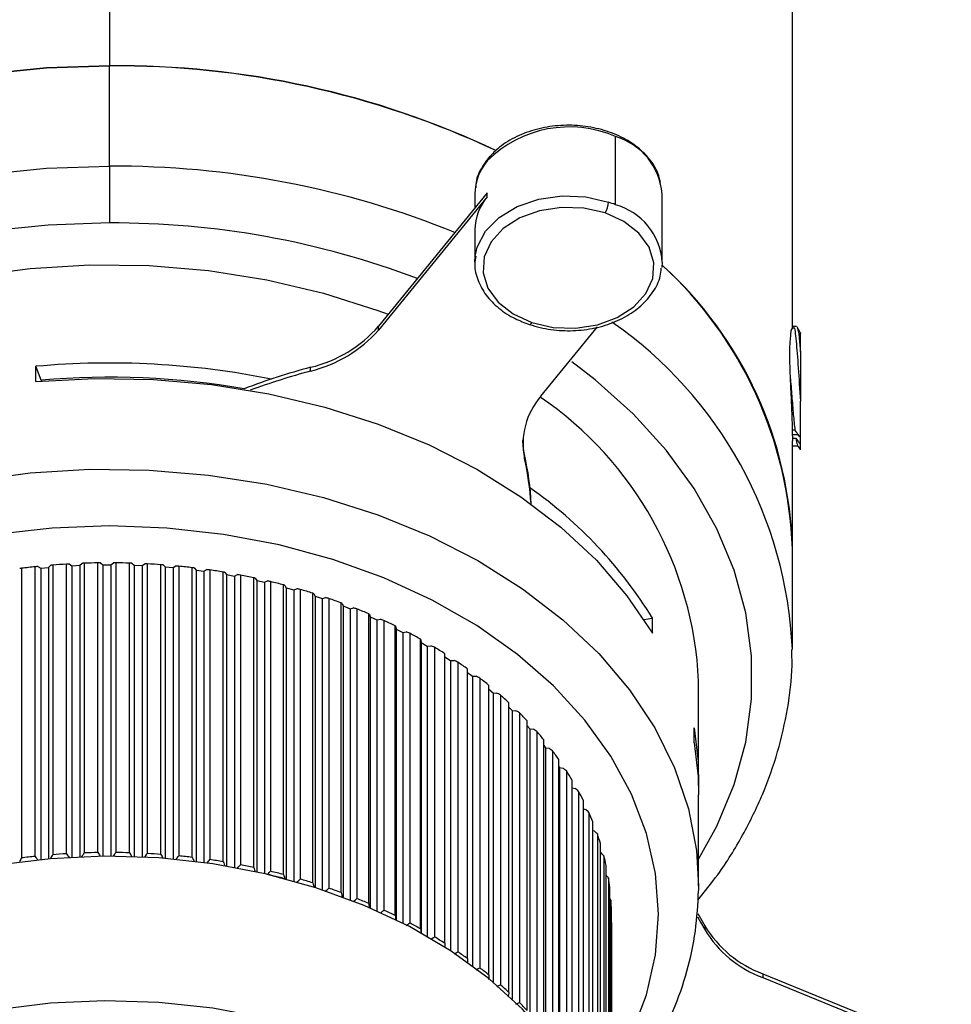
# Model space of a CAD drawing. Header units: millimetres. Extents: x 105 to 699, y 61 to 481.
# Tile 22 of 25: x 536 to 571, y 160 to 197. Entities that reach past the tile are written whole.
import ezdxf

# ---------------------------------------------------------------- set-up
doc = ezdxf.new("R2010")
doc.units = ezdxf.units.MM
doc.linetypes.add('SLD-Solid', pattern=[0])

msp = doc.modelspace()

# ---------------------------------------------------------------- linework, layer by layer
at = {"color": 7, "linetype": 'SLD-Solid', "lineweight": 25}
for p, q in [((539.199, 263.411), (539.199, 195.54)), ((564.699, 185.761), (564.699, 245.378)), ((539.199, 191.792), (539.199, 195.54)), ((558.091, 190.355), (558.091, 192.9)), ((539.199, 191.792), (539.199, 189.671)), ((553.309, 190.792), (549.245, 185.815)), ((553.309, 190.651), (549.245, 185.673)), ((552.84, 190.756), (552.84, 190.218)), ((553.309, 190.651), (553.309, 190.792)), ((559.84, 188.211), (559.84, 190.756)), ((552.84, 189.413), (552.84, 188.211)), ((552.84, 188.211), (552.852, 188.417)), ((559.84, 188.211), (559.828, 188.006)), ((549.245, 185.673), (549.245, 185.815)), ((555.307, 183.198), (557.424, 185.79)), ((564.711, 185.781), (564.641, 185.66)), ((564.856, 185.803), (564.731, 185.803)), ((564.999, 184.859), (564.999, 183.019)), ((536.458, 183.752), (536.458, 184.318)), ((536.654, 183.8), (536.458, 184.318)), ((546.71, 184.141), (546.71, 184.283)), ((536.654, 183.8), (536.654, 183.769)), ((564.792, 181.934), (564.694, 181.934)), ((564.925, 181.756), (564.696, 181.756)), ((564.999, 181.397), (564.999, 181.656)), ((564.698, 181.63), (564.831, 181.63)), ((564.699, 177.506), (564.699, 181.536)), ((564.699, 181.344), (564.908, 181.344)), ((554.697, 180.879), (554.697, 181.021)), ((564.699, 173.759), (564.699, 177.506)), ((536.931, 176.811), (537.009, 176.888)), ((537.087, 176.895), (537.087, 166.078)), ((537.596, 166.114), (537.596, 176.931)), ((537.694, 176.936), (537.792, 176.871)), ((537.792, 176.871), (538.091, 176.886)), ((537.792, 176.871), (537.792, 165.984)), ((538.091, 176.886), (538.176, 176.96)), ((538.091, 176.886), (538.091, 165.998)), ((538.261, 176.963), (538.261, 166.146)), ((538.772, 166.159), (538.772, 176.976)), ((538.864, 176.977), (538.956, 176.908)), ((538.956, 176.908), (539.256, 176.909)), ((538.956, 176.908), (538.956, 166.02)), ((539.256, 176.909), (539.347, 176.979)), ((539.256, 176.909), (539.256, 166.021)), ((539.438, 176.978), (539.438, 166.161)), ((539.95, 166.152), (539.95, 176.969)), ((540.036, 176.966), (540.121, 176.893)), ((540.121, 176.893), (540.421, 176.881)), ((540.121, 176.893), (540.121, 166.005)), ((540.421, 176.881), (540.518, 176.946)), ((540.421, 176.881), (540.421, 165.993)), ((540.615, 176.942), (540.615, 166.124)), ((541.125, 166.092), (541.125, 176.909)), ((541.204, 176.903), (541.283, 176.826)), ((535.921, 176.775), (535.921, 165.958)), ((536.426, 166.017), (536.426, 176.834)), ((536.53, 176.844), (536.633, 176.783)), ((536.633, 176.783), (536.931, 176.811)), ((536.633, 176.783), (536.633, 165.896)), ((536.931, 176.811), (536.931, 165.924)), ((541.283, 176.826), (541.581, 176.801)), ((541.283, 176.826), (541.283, 165.939)), ((541.581, 176.801), (541.683, 176.862)), ((541.581, 176.801), (541.581, 165.913)), ((541.786, 176.853), (541.786, 166.035)), ((542.292, 165.981), (542.292, 176.798)), ((542.364, 176.788), (542.436, 176.708)), ((542.436, 176.708), (542.731, 176.669)), ((542.436, 176.708), (542.436, 165.822)), ((542.731, 176.669), (542.839, 176.726)), ((542.731, 176.669), (542.731, 165.783)), ((542.947, 176.712), (542.947, 165.895)), ((543.447, 165.817), (543.447, 176.635)), ((543.512, 176.622), (543.577, 176.539)), ((543.577, 176.539), (543.577, 165.654)), ((543.577, 176.539), (543.868, 176.487)), ((543.868, 176.487), (543.98, 176.539)), ((544.093, 176.52), (544.093, 165.703)), ((543.868, 176.487), (543.868, 165.603)), ((544.586, 165.603), (544.586, 176.42)), ((544.643, 176.405), (544.7, 176.319)), ((544.7, 176.319), (544.7, 165.437)), ((544.7, 176.319), (544.986, 176.254)), ((544.986, 176.254), (545.103, 176.301)), ((544.986, 176.254), (544.986, 165.374)), ((545.22, 176.277), (545.22, 165.46)), ((545.703, 165.339), (545.703, 176.156)), ((545.752, 176.138), (545.802, 176.05)), ((545.802, 176.05), (545.802, 165.172)), ((545.802, 176.05), (546.081, 175.973)), ((546.081, 175.973), (546.202, 176.014)), ((546.081, 175.973), (546.081, 165.095)), ((546.323, 175.985), (546.323, 165.168)), ((546.794, 165.026), (546.794, 175.843)), ((546.836, 175.823), (546.877, 175.733)), ((546.877, 175.733), (546.877, 164.858)), ((546.877, 175.733), (547.149, 175.643)), ((547.149, 175.643), (547.274, 175.679)), ((547.149, 175.643), (547.149, 164.77)), ((547.398, 175.644), (547.398, 164.827)), ((547.856, 164.664), (547.856, 175.482)), ((547.889, 175.46), (547.922, 175.368)), ((547.922, 175.368), (547.922, 164.498)), ((547.922, 175.368), (548.186, 175.267)), ((548.186, 175.267), (548.313, 175.297)), ((548.186, 175.267), (548.186, 164.399)), ((548.441, 175.257), (548.441, 164.44)), ((548.883, 164.257), (548.883, 175.074)), ((548.908, 175.051), (548.933, 174.958)), ((548.933, 174.958), (548.933, 164.094)), ((548.933, 174.958), (549.187, 174.845)), ((549.187, 174.845), (549.317, 174.87)), ((549.187, 174.845), (549.187, 163.983)), ((549.447, 174.824), (549.447, 164.006)), ((559.159, 174.858), (559.475, 174.918)), ((559.475, 174.352), (559.475, 174.918)), ((549.872, 163.804), (549.872, 174.622)), ((549.889, 174.598), (549.905, 174.504)), ((549.905, 174.504), (549.905, 163.647)), ((549.905, 174.504), (550.149, 174.38)), ((550.149, 174.38), (550.281, 174.398)), ((550.149, 174.38), (550.149, 163.525)), ((550.413, 174.347), (550.413, 163.53)), ((550.819, 163.309), (550.819, 174.126)), ((550.827, 174.102), (550.836, 174.007)), ((550.836, 174.007), (550.836, 163.158)), ((550.836, 174.007), (551.068, 173.873)), ((551.068, 173.873), (551.201, 173.885)), ((551.068, 173.873), (551.068, 163.026)), ((551.334, 173.828), (551.334, 163.011)), ((551.72, 162.772), (551.72, 173.59)), ((551.72, 173.47), (551.939, 173.326)), ((551.939, 173.326), (552.073, 173.333)), ((551.939, 173.326), (551.939, 162.49)), ((552.208, 173.269), (552.208, 162.452)), ((552.572, 162.197), (552.572, 173.014)), ((552.572, 172.882), (552.761, 172.741)), ((552.761, 172.741), (552.895, 172.742)), ((552.761, 172.741), (552.761, 161.917)), ((553.03, 172.672), (553.03, 161.855)), ((561.199, 168.88), (561.199, 172.557)), ((553.37, 161.585), (553.37, 172.402)), ((553.37, 172.255), (553.529, 172.121)), ((553.529, 172.121), (553.529, 161.312)), ((553.529, 172.121), (553.663, 172.116)), ((553.797, 172.041), (553.797, 161.223)), ((554.113, 160.938), (554.113, 171.755)), ((554.113, 171.591), (554.24, 171.468)), ((554.24, 171.468), (554.24, 160.678)), ((554.24, 171.468), (554.374, 171.457)), ((554.507, 171.376), (554.507, 160.559)), ((554.797, 160.26), (554.797, 171.077)), ((554.797, 170.89), (554.892, 170.785)), ((554.892, 170.785), (554.892, 160.017)), ((554.892, 170.785), (555.025, 170.768)), ((555.157, 170.681), (555.157, 159.864)), ((561.028, 170.253), (561.028, 170.819)), ((555.42, 159.553), (555.42, 170.37)), ((555.42, 170.154), (555.483, 170.075)), ((555.483, 170.075), (555.483, 159.335)), ((555.483, 170.075), (555.613, 170.052)), ((555.744, 169.959), (555.744, 159.141)), ((555.978, 158.82), (555.978, 169.637)), ((555.978, 169.384), (556.008, 169.339)), ((556.008, 169.339), (556.008, 158.636)), ((556.008, 169.339), (556.137, 169.311)), ((556.265, 169.212), (556.265, 158.394)), ((556.471, 158.063), (556.471, 168.88)), ((556.471, 168.581), (556.593, 168.548)), ((556.719, 168.443), (556.719, 157.626)), ((556.895, 157.286), (556.895, 168.103)), ((561.199, 164.921), (561.199, 168.315)), ((556.895, 167.794), (556.981, 167.766)), ((557.104, 167.656), (557.104, 156.838)), ((557.249, 156.491), (557.249, 167.308)), ((557.249, 166.987), (557.299, 166.968)), ((557.418, 166.853), (557.418, 156.036)), ((557.532, 155.683), (557.532, 166.5)), ((557.532, 166.164), (557.546, 166.158)), ((557.66, 166.037), (557.66, 155.22)), ((557.743, 154.863), (557.743, 165.68)), ((557.83, 165.213), (557.83, 154.396)), ((557.88, 154.036), (557.88, 164.853)), ((561.199, 164.921), (561.198, 164.743)), ((557.926, 164.383), (557.88, 164.439)), ((557.926, 164.383), (557.926, 153.566)), ((557.944, 153.204), (557.944, 164.021)), ((557.948, 163.55), (557.944, 163.554)), ((557.948, 163.55), (557.948, 152.93)), ((561.428, 163.427), (561.428, 163.285)), ((563.594, 161.634), (563.594, 161.493)), ((563.594, 161.634), (570.633, 158.76)), ((563.594, 161.493), (570.633, 158.618))]:
    msp.add_line(p, q, dxfattribs=at)
at = {"color": 7, "linetype": 'SLD-Solid', "lineweight": 25, "flags": 128}
for points in [[(514.406, 181.723), (514.672, 182.441), (515.421, 184.02), (516.372, 185.544), (517.518, 186.999), (518.85, 188.374), (520.354, 189.655), (522.02, 190.833), (523.832, 191.897), (525.775, 192.838), (527.833, 193.649), (529.987, 194.322), (532.221, 194.851), (534.513, 195.233), (536.846, 195.463), (539.199, 195.54)], [(539.199, 195.54), (536.846, 195.463), (534.513, 195.233), (532.221, 194.851), (529.987, 194.322), (527.833, 193.649), (525.775, 192.838), (523.832, 191.897), (522.02, 190.833), (520.354, 189.655), (518.85, 188.374), (517.518, 186.999), (516.372, 185.544), (515.421, 184.02), (514.672, 182.441), (514.406, 181.723)], [(515.912, 181.107), (516.372, 181.797), (517.518, 183.252), (518.85, 184.626), (520.354, 185.908), (522.02, 187.086), (523.832, 188.15), (525.775, 189.091), (527.833, 189.902), (529.987, 190.575), (532.221, 191.104), (534.513, 191.485), (536.846, 191.716), (539.199, 191.792)], [(552.852, 188.417), (552.931, 188.77), (553.24, 189.36), (553.75, 189.876), (554.427, 190.284), (555.228, 190.558), (556.101, 190.681), (556.989, 190.644), (557.836, 190.449)], [(557.708, 190.045), (556.912, 190.226), (556.078, 190.255), (555.261, 190.13), (554.518, 189.86), (553.9, 189.463), (553.447, 188.966), (553.192, 188.404), (553.151, 187.814), (553.328, 187.236), (553.71, 186.711), (554.271, 186.273), (554.973, 185.953)], [(554.973, 185.953), (555.768, 185.773), (556.603, 185.744), (557.419, 185.869), (558.162, 186.139), (558.781, 186.536), (559.233, 187.032), (559.489, 187.595), (559.529, 188.185), (559.353, 188.762), (558.971, 189.288), (558.41, 189.725), (557.708, 190.045)], [(539.199, 189.671), (536.918, 189.594), (534.657, 189.364), (532.437, 188.984), (530.279, 188.455), (528.202, 187.784), (526.224, 186.977), (524.363, 186.04), (522.637, 184.982), (521.061, 183.813), (519.649, 182.543), (518.414, 181.185), (517.774, 180.347)], [(520.147, 180.337), (521.358, 181.66), (522.752, 182.89), (524.315, 184.014), (526.03, 185.02), (527.88, 185.898), (529.847, 186.64), (531.91, 187.236), (534.047, 187.683), (536.237, 187.974), (538.458, 188.107), (540.686, 188.08), (542.899, 187.894), (545.074, 187.55), (547.189, 187.053), (549.222, 186.407), (549.611, 186.263)], [(554.878, 185.881), (554.882, 185.88), (554.902, 185.882), (554.924, 185.896), (554.948, 185.92), (554.973, 185.953)], [(561.199, 165.915), (561.879, 167.147), (562.523, 168.696), (562.955, 170.282), (563.172, 171.89), (563.172, 173.506), (562.955, 175.114), (562.523, 176.7), (561.879, 178.249), (561.03, 179.749), (559.984, 181.185), (558.749, 182.543), (557.337, 183.813), (556.46, 184.491)], [(536.458, 183.752), (538.646, 183.868), (540.84, 183.83), (543.017, 183.637), (545.157, 183.292), (547.237, 182.798), (549.237, 182.159), (551.137, 181.383), (552.919, 180.477), (554.564, 179.45), (556.056, 178.312), (557.38, 177.075), (558.524, 175.75), (559.475, 174.352)], [(554.697, 181.021), (554.649, 181.319), (554.637, 181.571)], [(520.147, 172.702), (521.358, 174.025), (522.752, 175.255), (524.315, 176.378), (526.03, 177.384), (527.88, 178.263), (529.847, 179.004), (531.91, 179.601), (534.047, 180.047), (536.237, 180.338), (538.458, 180.471), (540.686, 180.444), (542.899, 180.258), (545.074, 179.915), (547.189, 179.417), (549.222, 178.771), (551.152, 177.983), (552.959, 177.061), (554.625, 176.014), (556.133, 174.854), (557.467, 173.591), (558.613, 172.24), (559.56, 170.813), (560.299, 169.326), (560.821, 167.794), (561.121, 166.232), (561.199, 164.921)], [(557.948, 157.997), (558.695, 159.379), (559.251, 160.845), (559.587, 162.344), (559.699, 163.859), (559.587, 165.375), (559.251, 166.874), (558.696, 168.339), (557.927, 169.756), (556.953, 171.108), (555.785, 172.381), (554.435, 173.561), (552.918, 174.634), (551.25, 175.589), (549.451, 176.415), (547.539, 177.104), (545.536, 177.648), (543.463, 178.041), (541.344, 178.279), (539.201, 178.358), (537.058, 178.279), (534.939, 178.042), (532.866, 177.649), (530.863, 177.106), (528.951, 176.417), (527.151, 175.59), (525.483, 174.635), (523.966, 173.562), (522.615, 172.383), (521.446, 171.111)], [(561.028, 170.819), (561.178, 169.562), (561.195, 168.597)], [(561.028, 170.253), (561.178, 168.997), (561.199, 168.315)], [(557.949, 152.761), (557.911, 153.603), (557.673, 155.029), (557.218, 156.428), (556.551, 157.785), (555.681, 159.082), (554.618, 160.305), (553.375, 161.44), (551.965, 162.473), (550.405, 163.392), (548.714, 164.187), (546.911, 164.847), (545.018, 165.366), (543.057, 165.737), (541.05, 165.956), (539.022, 166.02), (536.996, 165.929), (534.996, 165.683), (533.045, 165.286), (531.166, 164.742), (529.381, 164.058), (527.712, 163.241), (526.177, 162.301), (524.795, 161.25), (523.581, 160.098)], [(561.158, 163.758), (561.272, 163.563), (561.428, 163.285)], [(561.167, 163.884), (561.272, 163.705), (561.428, 163.427)], [(557.949, 147.366), (557.911, 148.209), (557.673, 149.635), (557.218, 151.034), (556.551, 152.39), (555.681, 153.688), (554.618, 154.911), (553.375, 156.046), (551.965, 157.079), (550.405, 157.998), (548.714, 158.792), (546.911, 159.453), (545.018, 159.972), (543.057, 160.343), (541.05, 160.562), (539.022, 160.626), (536.996, 160.535), (534.996, 160.289), (533.045, 159.892), (531.166, 159.348), (529.381, 158.663), (527.712, 157.847), (526.177, 156.907), (524.795, 155.855), (523.581, 154.704)]]:
    msp.add_lwpolyline(points, dxfattribs=at)
at = {"color": 7, "linetype": 'SLD-Solid', "lineweight": 25}
for centre, radius, start, end in [((539.54, 162.618), 32.924, 64.6588, 90.5929), ((539.439, 162.158), 33.382, 64.8394, 90.4118), ((556.366, 188.929), 4.329, 66.5272, 134.9256), ((557.396, 190.547), 2.453, 4.8956, 73.5531), ((554.783, 190.728), 1.943, 139.3258, 179.1661), ((553.437, 191.999), 0.128, 141.7152, 182.0308), ((539.397, 158.003), 33.79, 67.9138, 90.3352), ((554.783, 189.385), 1.943, 139.3258, 179.1661), ((557.001, 190.492), 0.836, 327.704, 357.0808), ((556.515, 186.493), 4.171, 67.8032, 71.5354), ((557.45, 188.046), 2.396, 3.9527, 74.496), ((539.376, 157.752), 31.919, 69.2221, 90.3175), ((549.611, 176.992), 15.097, 1.9495, 47.3643), ((549.955, 177.146), 14.748, 1.3964, 47.6713), ((545.555, 189.056), 4.912, 283.6028, 318.6965), ((548.999, 173.063), 15.714, 2.4653, 55.237), ((545.555, 188.915), 4.912, 283.6028, 318.6965), ((539.204, 153.776), 30.665, 78.638, 95.1371), ((553.741, 158.363), 26.857, 105.1773, 110.7322), ((539.199, 154.126), 29.783, 80.2667, 94.9018), ((553.794, 158.054), 27.032, 105.1917, 110.2052), ((557.343, 181.423), 2.701, 138.9306, 191.6194), ((547.602, 171.935), 13.611, 2.6165, 55.6369), ((543.874, 178.605), 11.09, 2.9588, 12.5794), ((543.865, 178.462), 11.099, 3.7279, 12.5777), ((545.41, 166.263), 16.514, 31.604, 54.9192), ((539.19, 150.662), 26.317, 93.4721, 94.5843), ((539.199, 150.494), 26.485, 90.9222, 92.0297), ((539.199, 150.482), 26.498, 88.3759, 89.4831), ((539.206, 150.625), 26.354, 85.8233, 86.9344), ((539.16, 150.982), 25.996, 96.0357, 97.1571), ((539.232, 150.921), 26.057, 83.2541, 84.3737), ((539.29, 151.361), 25.613, 80.6581, 81.7907), ((539.392, 151.934), 25.032, 78.025, 79.175), ((539.548, 152.622), 24.325, 75.344, 76.5161), ((539.766, 153.41), 23.508, 72.604, 73.8032), ((540.05, 154.274), 22.598, 69.7938, 71.0249), ((540.404, 155.194), 21.613, 66.9015, 68.1697), ((540.827, 156.146), 20.571, 63.915, 65.2257), ((541.315, 157.106), 19.494, 60.8219, 62.1804), ((541.863, 158.052), 18.4, 57.6097, 59.0216), ((542.463, 158.964), 17.309, 54.2659, 55.7365), ((543.102, 159.821), 16.239, 50.7784, 52.3129), ((543.768, 160.609), 15.207, 47.1359, 48.7391), ((544.447, 161.314), 14.229, 43.3287, 45.0045), ((545.122, 161.927), 13.317, 39.349, 41.1006), ((545.777, 162.443), 12.483, 35.1926, 37.0213), ((546.396, 162.86), 11.736, 30.8588, 32.7643), ((546.962, 163.182), 11.084, 26.3525, 28.332), ((547.462, 163.416), 10.533, 21.6845, 23.7325), ((547.88, 163.572), 10.086, 16.8723, 18.9803), ((539.16, 140.165), 25.996, 96.0357, 97.1571), ((539.19, 139.845), 26.317, 93.4721, 94.5843), ((539.199, 139.677), 26.485, 90.9222, 92.0297), ((539.199, 139.664), 26.498, 88.3759, 89.4831), ((539.206, 139.808), 26.354, 85.8233, 86.9344), ((539.232, 140.104), 26.057, 83.2541, 84.3737), ((539.29, 140.544), 25.613, 80.6581, 81.7907), ((548.207, 163.664), 9.747, 11.9402, 14.0969), ((539.392, 141.116), 25.032, 78.025, 79.175), ((539.546, 141.794), 24.195, 75.1373, 76.7227), ((539.548, 141.805), 24.325, 75.344, 76.5161), ((539.766, 142.592), 23.508, 72.604, 73.8032), ((548.433, 163.706), 9.517, 6.9189, 9.1102), ((540.05, 143.457), 22.598, 69.7938, 71.0249), ((540.404, 144.377), 21.613, 66.9015, 68.1697), ((548.552, 163.719), 9.397, 1.8441, 4.0539), ((540.827, 145.328), 20.571, 63.915, 65.2257), ((541.315, 146.289), 19.494, 60.8219, 62.1804), ((565.052, 165.602), 4.227, 210.9663, 249.8188), ((565.052, 165.46), 4.227, 210.9663, 249.8188), ((541.863, 147.235), 18.4, 57.6097, 59.0216), ((542.463, 148.147), 17.309, 54.2659, 55.7365), ((543.102, 149.004), 16.239, 50.7784, 52.3129), ((543.768, 149.792), 15.207, 47.1359, 48.7391), ((544.447, 150.497), 14.229, 43.3287, 45.0045)]:
    msp.add_arc(centre, radius, start, end, dxfattribs=at)
for points, knots in [([(559.769, 191.179), (559.745, 191.297), (559.68, 191.615), (559.367, 192.087), (558.875, 192.564), (558.234, 192.943), (557.487, 193.204), (556.675, 193.332), (555.843, 193.318), (555.036, 193.163), (554.302, 192.872), (553.724, 192.5), (553.452, 192.203), (553.337, 192.078)], [0, 0, 0, 0, 0.055545, 0.14929, 0.244364, 0.340911, 0.438267, 0.535856, 0.633529, 0.731361, 0.829438, 0.927822, 1, 1, 1, 1]), ([(553.337, 192.078), (553.265, 191.98), (553.062, 191.704), (552.887, 191.327), (552.878, 191.048), (552.876, 190.978)], [0, 0, 0, 0, 0.290285, 0.820464, 1, 1, 1, 1]), ([(552.878, 188.433), (552.861, 188.331), (552.811, 188.028), (552.941, 187.521), (553.242, 186.962), (553.719, 186.474), (554.279, 186.108), (554.699, 185.949), (554.878, 185.881)], [0, 0, 0, 0, 0.095995, 0.284589, 0.472682, 0.663132, 0.856661, 1, 1, 1, 1]), ([(554.878, 185.881), (555.013, 185.84), (555.402, 185.723), (556.095, 185.632), (556.926, 185.66), (557.727, 185.83), (558.453, 186.134), (559.066, 186.557), (559.516, 187.081), (559.772, 187.574), (559.795, 187.886), (559.802, 187.989)], [0, 0, 0, 0, 0.066172, 0.190392, 0.314844, 0.43951, 0.564503, 0.689882, 0.815193, 0.939263, 1, 1, 1, 1]), ([(564.731, 185.733), (564.739, 185.753), (564.775, 185.832), (564.839, 185.318), (564.917, 184.305), (564.972, 183.449), (564.999, 183.019)], [0, 0, 0, 0, 0.097329, 0.39968, 0.698526, 1, 1, 1, 1]), ([(565.011, 185.55), (565.005, 185.562), (564.959, 185.641), (564.912, 185.721), (564.873, 185.789)], [0, 0, 0, 0, 0.146601, 1, 1, 1, 1]), ([(564.873, 185.741), (564.88, 185.742), (564.905, 185.742), (564.948, 185.434), (564.982, 185.05), (564.999, 184.859)], [0, 0, 0, 0, 0.178608, 0.591613, 1, 1, 1, 1]), ([(564.619, 185.351), (564.611, 185.295), (564.595, 185.185), (564.588, 184.809), (564.597, 184.324), (564.619, 183.756), (564.648, 183.159), (564.675, 182.569), (564.695, 182.011), (564.698, 181.693), (564.699, 181.536)], [0, 0, 0, 0, 0.124492, 0.249379, 0.374367, 0.499418, 0.624536, 0.749671, 0.876105, 1, 1, 1, 1]), ([(564.654, 185.653), (564.651, 185.655), (564.636, 185.666), (564.626, 185.487), (564.619, 185.351)], [0, 0, 0, 0, 0.236461, 1, 1, 1, 1]), ([(564.999, 184.859), (564.999, 185.034), (564.999, 185.385), (564.999, 185.597), (564.999, 185.552), (564.999, 185.543)], [0, 0, 0, 0, 0.447938, 0.8944245, 1, 1, 1, 1]), ([(564.612, 183.979), (564.614, 183.954), (564.636, 183.722), (564.677, 183.198), (564.733, 182.495), (564.772, 182.122), (564.792, 181.934)], [0, 0, 0, 0, 0.039333, 0.360362, 0.677763, 1, 1, 1, 1]), ([(564.999, 181.656), (564.999, 181.845), (564.999, 182.225), (564.999, 182.755), (564.999, 183.019)], [0, 0, 0, 0, 0.500258, 1, 1, 1, 1]), ([(564.999, 181.656), (564.96, 181.708), (564.892, 181.8), (564.823, 181.893), (564.792, 181.934)], [0, 0, 0, 0, 0.56, 1, 1, 1, 1]), ([(564.831, 181.63), (564.862, 181.586), (564.918, 181.509), (564.974, 181.431), (564.999, 181.397)], [0, 0, 0, 0, 0.56, 1, 1, 1, 1]), ([(564.831, 181.63), (564.847, 181.535), (564.869, 181.404), (564.891, 181.387), (564.897, 181.383)], [0, 0, 0, 0, 0.72546, 1, 1, 1, 1]), ([(564.897, 181.364), (564.926, 181.314), (564.958, 181.259), (564.989, 181.204), (564.992, 181.2)], [0, 0, 0, 0, 0.915339, 1, 1, 1, 1]), ([(564.999, 181.204), (564.999, 181.203), (564.999, 181.202), (564.999, 181.324), (564.999, 181.397)], [0, 0, 0, 0, 0.407151, 1, 1, 1, 1]), ([(537.087, 176.895), (537.072, 176.894), (537.046, 176.891), (537.02, 176.889), (537.009, 176.888)], [0, 0, 0, 0, 0.56, 1, 1, 1, 1]), ([(537.694, 176.936), (537.676, 176.935), (537.643, 176.934), (537.611, 176.932), (537.596, 176.931)], [0, 0, 0, 0, 0.56, 1, 1, 1, 1]), ([(538.261, 176.963), (538.245, 176.962), (538.217, 176.961), (538.188, 176.96), (538.176, 176.96)], [0, 0, 0, 0, 0.56, 1, 1, 1, 1]), ([(538.864, 176.977), (538.847, 176.977), (538.816, 176.977), (538.786, 176.976), (538.772, 176.976)], [0, 0, 0, 0, 0.56, 1, 1, 1, 1]), ([(539.438, 176.978), (539.421, 176.978), (539.391, 176.979), (539.361, 176.979), (539.347, 176.979)], [0, 0, 0, 0, 0.56, 1, 1, 1, 1]), ([(540.036, 176.966), (540.02, 176.967), (539.991, 176.968), (539.963, 176.968), (539.95, 176.969)], [0, 0, 0, 0, 0.56, 1, 1, 1, 1]), ([(540.615, 176.942), (540.597, 176.942), (540.565, 176.944), (540.532, 176.946), (540.518, 176.946)], [0, 0, 0, 0, 0.56, 1, 1, 1, 1]), ([(541.204, 176.903), (541.189, 176.904), (541.163, 176.906), (541.137, 176.908), (541.125, 176.909)], [0, 0, 0, 0, 0.56, 1, 1, 1, 1]), ([(535.921, 176.775), (535.908, 176.773), (535.884, 176.77), (535.86, 176.766), (535.85, 176.765)], [0, 0, 0, 0, 0.56, 1, 1, 1, 1]), ([(536.53, 176.844), (536.511, 176.842), (536.476, 176.838), (536.441, 176.835), (536.426, 176.834)], [0, 0, 0, 0, 0.56, 1, 1, 1, 1]), ([(541.786, 176.853), (541.767, 176.854), (541.733, 176.857), (541.698, 176.86), (541.683, 176.862)], [0, 0, 0, 0, 0.56, 1, 1, 1, 1]), ([(542.364, 176.788), (542.351, 176.79), (542.327, 176.793), (542.303, 176.796), (542.292, 176.798)], [0, 0, 0, 0, 0.56, 1, 1, 1, 1]), ([(542.947, 176.712), (542.927, 176.714), (542.891, 176.719), (542.855, 176.724), (542.839, 176.726)], [0, 0, 0, 0, 0.56, 1, 1, 1, 1]), ([(543.512, 176.622), (543.5, 176.624), (543.479, 176.628), (543.457, 176.633), (543.447, 176.635)], [0, 0, 0, 0, 0.56, 1, 1, 1, 1]), ([(544.093, 176.52), (544.072, 176.523), (544.035, 176.53), (543.997, 176.536), (543.98, 176.539)], [0, 0, 0, 0, 0.56, 1, 1, 1, 1]), ([(544.643, 176.405), (544.632, 176.408), (544.613, 176.413), (544.594, 176.418), (544.586, 176.42)], [0, 0, 0, 0, 0.56, 1, 1, 1, 1]), ([(545.22, 176.277), (545.198, 176.282), (545.159, 176.29), (545.12, 176.298), (545.103, 176.301)], [0, 0, 0, 0, 0.56, 1, 1, 1, 1]), ([(545.752, 176.138), (545.743, 176.142), (545.727, 176.148), (545.71, 176.154), (545.703, 176.156)], [0, 0, 0, 0, 0.56, 1, 1, 1, 1]), ([(546.323, 175.985), (546.301, 175.99), (546.26, 176), (546.22, 176.01), (546.202, 176.014)], [0, 0, 0, 0, 0.56, 1, 1, 1, 1]), ([(546.836, 175.823), (546.828, 175.827), (546.814, 175.833), (546.8, 175.84), (546.794, 175.843)], [0, 0, 0, 0, 0.56, 1, 1, 1, 1]), ([(547.398, 175.644), (547.375, 175.651), (547.333, 175.662), (547.292, 175.674), (547.274, 175.679)], [0, 0, 0, 0, 0.56, 1, 1, 1, 1]), ([(547.889, 175.46), (547.883, 175.464), (547.872, 175.471), (547.861, 175.478), (547.856, 175.482)], [0, 0, 0, 0, 0.56, 1, 1, 1, 1]), ([(548.441, 175.257), (548.417, 175.264), (548.375, 175.278), (548.332, 175.291), (548.313, 175.297)], [0, 0, 0, 0, 0.56, 1, 1, 1, 1]), ([(548.908, 175.051), (548.903, 175.055), (548.895, 175.063), (548.887, 175.071), (548.883, 175.074)], [0, 0, 0, 0, 0.56, 1, 1, 1, 1]), ([(549.447, 174.824), (549.423, 174.832), (549.379, 174.848), (549.336, 174.863), (549.317, 174.87)], [0, 0, 0, 0, 0.56, 1, 1, 1, 1]), ([(549.889, 174.598), (549.886, 174.602), (549.88, 174.61), (549.874, 174.618), (549.872, 174.622)], [0, 0, 0, 0, 0.56, 1, 1, 1, 1]), ([(550.413, 174.347), (550.388, 174.356), (550.344, 174.374), (550.3, 174.391), (550.281, 174.398)], [0, 0, 0, 0, 0.56, 1, 1, 1, 1]), ([(550.827, 174.102), (550.826, 174.106), (550.823, 174.114), (550.82, 174.123), (550.819, 174.126)], [0, 0, 0, 0, 0.56, 1, 1, 1, 1]), ([(551.334, 173.828), (551.309, 173.838), (551.265, 173.858), (551.22, 173.877), (551.201, 173.885)], [0, 0, 0, 0, 0.56, 1, 1, 1, 1]), ([(561.169, 164.384), (561.423, 164.697), (562.055, 165.476), (562.868, 166.803), (563.621, 168.339), (564.182, 169.919), (564.538, 171.524), (564.703, 172.803), (564.682, 173.541), (564.677, 173.738)], [0, 0, 0, 0, 0.112059, 0.27925, 0.445686, 0.611273, 0.77602, 0.940057, 1, 1, 1, 1]), ([(552.208, 173.269), (552.183, 173.281), (552.138, 173.302), (552.093, 173.323), (552.073, 173.333)], [0, 0, 0, 0, 0.56, 1, 1, 1, 1]), ([(553.03, 172.672), (553.005, 172.685), (552.96, 172.709), (552.915, 172.732), (552.895, 172.742)], [0, 0, 0, 0, 0.56, 1, 1, 1, 1]), ([(553.797, 172.041), (553.772, 172.055), (553.728, 172.08), (553.683, 172.105), (553.663, 172.116)], [0, 0, 0, 0, 0.56, 1, 1, 1, 1]), ([(554.507, 171.376), (554.483, 171.391), (554.438, 171.418), (554.393, 171.445), (554.374, 171.457)], [0, 0, 0, 0, 0.56, 1, 1, 1, 1]), ([(555.157, 170.681), (555.132, 170.697), (555.088, 170.726), (555.044, 170.756), (555.025, 170.768)], [0, 0, 0, 0, 0.56, 1, 1, 1, 1]), ([(555.744, 169.959), (555.719, 169.976), (555.676, 170.007), (555.632, 170.038), (555.613, 170.052)], [0, 0, 0, 0, 0.56, 1, 1, 1, 1]), ([(556.265, 169.212), (556.241, 169.23), (556.198, 169.263), (556.155, 169.296), (556.137, 169.311)], [0, 0, 0, 0, 0.56, 1, 1, 1, 1]), ([(556.719, 168.443), (556.696, 168.462), (556.654, 168.497), (556.612, 168.532), (556.593, 168.548)], [0, 0, 0, 0, 0.56, 1, 1, 1, 1]), ([(557.104, 167.656), (557.081, 167.676), (557.04, 167.713), (556.999, 167.75), (556.981, 167.766)], [0, 0, 0, 0, 0.56, 1, 1, 1, 1]), ([(557.418, 166.853), (557.396, 166.874), (557.356, 166.913), (557.317, 166.951), (557.299, 166.968)], [0, 0, 0, 0, 0.56, 1, 1, 1, 1]), ([(535.85, 165.806), (535.863, 165.835), (535.887, 165.885), (535.911, 165.936), (535.921, 165.958)], [0, 0, 0, 0, 0.56, 1, 1, 1, 1]), ([(536.426, 166.017), (536.446, 165.992), (536.48, 165.948), (536.515, 165.904), (536.53, 165.885)], [0, 0, 0, 0, 0.56, 1, 1, 1, 1]), ([(537.009, 165.93), (537.023, 165.957), (537.049, 166.007), (537.075, 166.056), (537.087, 166.078)], [0, 0, 0, 0, 0.56, 1, 1, 1, 1]), ([(537.596, 166.114), (537.614, 166.088), (537.647, 166.043), (537.68, 165.998), (537.694, 165.978)], [0, 0, 0, 0, 0.56, 1, 1, 1, 1]), ([(538.176, 166.001), (538.192, 166.028), (538.22, 166.076), (538.248, 166.124), (538.261, 166.146)], [0, 0, 0, 0, 0.56, 1, 1, 1, 1]), ([(538.772, 166.159), (538.789, 166.133), (538.82, 166.086), (538.851, 166.039), (538.864, 166.019)], [0, 0, 0, 0, 0.56, 1, 1, 1, 1]), ([(539.347, 166.02), (539.364, 166.047), (539.395, 166.094), (539.425, 166.141), (539.438, 166.161)], [0, 0, 0, 0, 0.56, 1, 1, 1, 1]), ([(539.95, 166.152), (539.966, 166.125), (539.995, 166.077), (540.023, 166.029), (540.036, 166.008)], [0, 0, 0, 0, 0.56, 1, 1, 1, 1]), ([(540.518, 165.988), (540.536, 166.013), (540.568, 166.059), (540.601, 166.104), (540.615, 166.124)], [0, 0, 0, 0, 0.56, 1, 1, 1, 1]), ([(541.125, 166.092), (541.14, 166.065), (541.166, 166.015), (541.193, 165.966), (541.204, 165.944)], [0, 0, 0, 0, 0.56, 1, 1, 1, 1]), ([(541.683, 165.903), (541.703, 165.928), (541.737, 165.972), (541.771, 166.016), (541.786, 166.035)], [0, 0, 0, 0, 0.56, 1, 1, 1, 1]), ([(542.292, 165.981), (542.306, 165.952), (542.33, 165.902), (542.354, 165.852), (542.364, 165.83)], [0, 0, 0, 0, 0.56, 1, 1, 1, 1]), ([(542.839, 165.767), (542.859, 165.791), (542.895, 165.833), (542.931, 165.876), (542.947, 165.895)], [0, 0, 0, 0, 0.56, 1, 1, 1, 1]), ([(557.66, 166.037), (557.639, 166.06), (557.601, 166.1), (557.563, 166.141), (557.546, 166.158)], [0, 0, 0, 0, 0.56, 1, 1, 1, 1]), ([(543.447, 165.817), (543.46, 165.789), (543.481, 165.737), (543.503, 165.686), (543.512, 165.663)], [0, 0, 0, 0, 0.56, 1, 1, 1, 1]), ([(543.98, 165.58), (544.002, 165.603), (544.039, 165.644), (544.077, 165.685), (544.093, 165.703)], [0, 0, 0, 0, 0.56, 1, 1, 1, 1]), ([(544.586, 165.603), (544.596, 165.574), (544.616, 165.522), (544.635, 165.469), (544.643, 165.446)], [0, 0, 0, 0, 0.56, 1, 1, 1, 1]), ([(545.103, 165.343), (545.125, 165.364), (545.164, 165.404), (545.203, 165.443), (545.22, 165.46)], [0, 0, 0, 0, 0.56, 1, 1, 1, 1]), ([(545.703, 165.339), (545.712, 165.309), (545.729, 165.256), (545.745, 165.203), (545.752, 165.18)], [0, 0, 0, 0, 0.56, 1, 1, 1, 1]), ([(546.202, 165.056), (546.225, 165.077), (546.265, 165.114), (546.305, 165.151), (546.323, 165.168)], [0, 0, 0, 0, 0.56, 1, 1, 1, 1]), ([(557.83, 165.213), (557.809, 165.237), (557.78, 165.27), (557.751, 165.303), (557.743, 165.313)], [0, 0, 0, 0, 0.7079, 1, 1, 1, 1]), ([(546.794, 165.026), (546.802, 164.996), (546.816, 164.942), (546.83, 164.888), (546.836, 164.864)], [0, 0, 0, 0, 0.56, 1, 1, 1, 1]), ([(547.274, 164.721), (547.297, 164.741), (547.338, 164.776), (547.38, 164.812), (547.398, 164.827)], [0, 0, 0, 0, 0.56, 1, 1, 1, 1]), ([(547.856, 164.664), (547.862, 164.634), (547.873, 164.58), (547.884, 164.525), (547.889, 164.502)], [0, 0, 0, 0, 0.56, 1, 1, 1, 1]), ([(548.313, 164.339), (548.337, 164.357), (548.38, 164.391), (548.422, 164.425), (548.441, 164.44)], [0, 0, 0, 0, 0.56, 1, 1, 1, 1]), ([(558.114, 156.722), (558.301, 156.961), (558.834, 157.637), (559.579, 158.809), (560.283, 160.244), (560.79, 161.722), (561.117, 163.221), (561.17, 164.229), (561.197, 164.73)], [0, 0, 0, 0, 0.099232, 0.281489, 0.463022, 0.643421, 0.822701, 1, 1, 1, 1]), ([(548.883, 164.257), (548.888, 164.226), (548.896, 164.171), (548.904, 164.117), (548.908, 164.093)], [0, 0, 0, 0, 0.56, 1, 1, 1, 1]), ([(549.317, 163.911), (549.341, 163.929), (549.385, 163.961), (549.428, 163.993), (549.447, 164.006)], [0, 0, 0, 0, 0.56, 1, 1, 1, 1]), ([(549.872, 163.804), (549.875, 163.774), (549.881, 163.719), (549.886, 163.664), (549.889, 163.639)], [0, 0, 0, 0, 0.56, 1, 1, 1, 1]), ([(550.281, 163.44), (550.305, 163.457), (550.349, 163.487), (550.393, 163.516), (550.413, 163.53)], [0, 0, 0, 0, 0.56, 1, 1, 1, 1]), ([(550.819, 163.309), (550.82, 163.278), (550.823, 163.223), (550.826, 163.168), (550.827, 163.143)], [0, 0, 0, 0, 0.56, 1, 1, 1, 1]), ([(551.201, 162.927), (551.226, 162.943), (551.27, 162.97), (551.315, 162.998), (551.334, 163.011)], [0, 0, 0, 0, 0.56, 1, 1, 1, 1]), ([(551.72, 162.772), (551.72, 162.741), (551.72, 162.686), (551.72, 162.631), (551.72, 162.607)], [0, 0, 0, 0, 0.56, 1, 1, 1, 1]), ([(552.073, 162.374), (552.098, 162.389), (552.143, 162.414), (552.188, 162.44), (552.208, 162.452)], [0, 0, 0, 0, 0.56, 1, 1, 1, 1]), ([(552.572, 162.197), (552.57, 162.166), (552.567, 162.111), (552.564, 162.056), (552.563, 162.031)], [0, 0, 0, 0, 0.56, 1, 1, 1, 1]), ([(552.895, 161.784), (552.92, 161.797), (552.965, 161.821), (553.01, 161.845), (553.03, 161.855)], [0, 0, 0, 0, 0.56, 1, 1, 1, 1]), ([(553.37, 161.585), (553.367, 161.554), (553.362, 161.499), (553.356, 161.444), (553.353, 161.42)], [0, 0, 0, 0, 0.56, 1, 1, 1, 1]), ([(553.663, 161.158), (553.688, 161.17), (553.733, 161.192), (553.778, 161.214), (553.797, 161.223)], [0, 0, 0, 0, 0.56, 1, 1, 1, 1]), ([(554.113, 160.938), (554.109, 160.908), (554.1, 160.853), (554.092, 160.798), (554.088, 160.774)], [0, 0, 0, 0, 0.56, 1, 1, 1, 1]), ([(554.374, 160.499), (554.399, 160.51), (554.443, 160.53), (554.488, 160.55), (554.507, 160.559)], [0, 0, 0, 0, 0.56, 1, 1, 1, 1])]:
    msp.add_open_spline(points, degree=3, knots=knots, dxfattribs=at)

doc.saveas('drawing.dxf')
